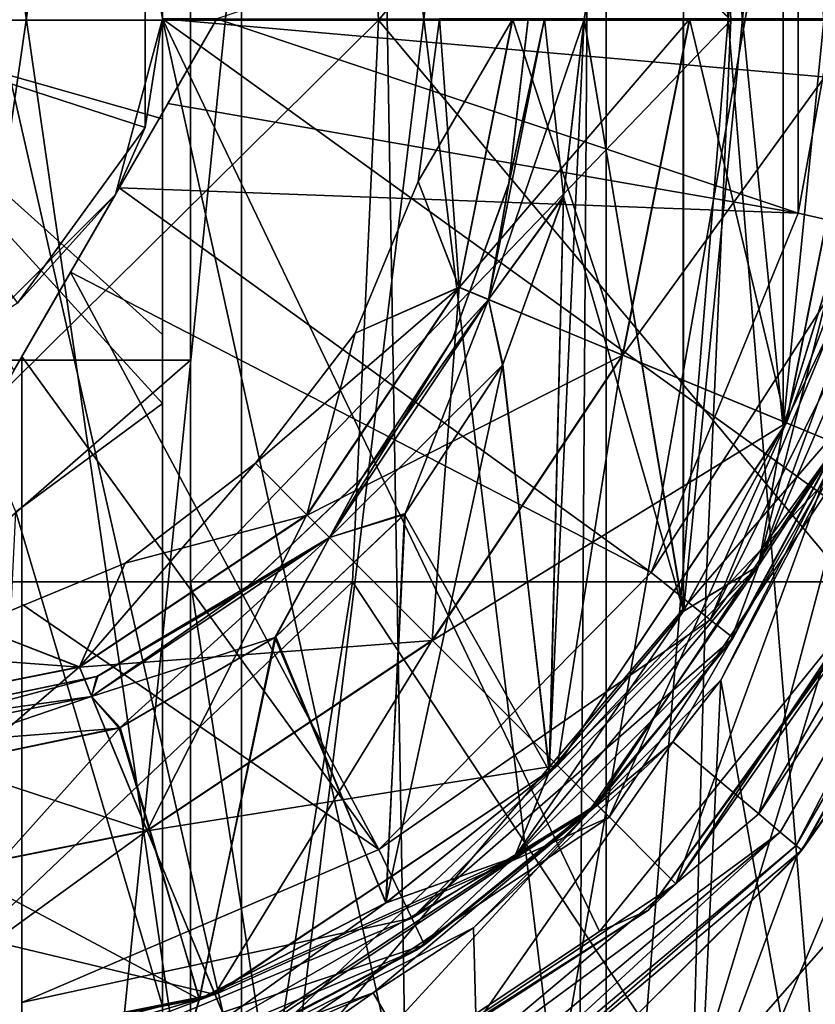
# Model space of a CAD drawing. Header units: metres. Extents: x -90 to 90, y -173 to 74.
# Tile 87 of 256: x -59.26 to -56.43, y 52.5 to 56. Entities that reach past the tile are written whole.
import ezdxf

# ---------------------------------------------------------------- set-up
doc = ezdxf.new("R2010")
doc.units = ezdxf.units.M
doc.layers.add('solid_509418', color=7, linetype='CONTINUOUS')

msp = doc.modelspace()

# ---------------------------------------------------------------- linework, layer by layer
at = {"layer": 'solid_509418'}
for points in [[(-57.148739, 69.558487, -12.683466), (-60, 41.5, -13), (-60, 69.558502, -13)], [(-57.339752, 41.5, -12.7249), (-60, 41.5, -13), (-57.148739, 69.558487, -12.683466)], [(-54.587311, 41.5, -11.819594), (-57.339752, 41.5, -12.7249), (-57.148739, 69.558487, -12.683466)], [(-54.587311, 41.5, -11.819594), (-57.148739, 69.558487, -12.683466), (-54.399517, 69.558502, -11.731777)], [(-54.58865, 41.5, 11.820208), (-54.398487, 69.558495, 11.731284), (-57.148026, 69.558479, 12.683306)], [(-54.58865, 41.5, 11.820208), (-57.148026, 69.558479, 12.683306), (-56, 56, 12.369317)], [(-58.469265, 50.700001, -3.695518), (-58.469265, 61.299999, -3.695518), (-60, 61.299999, -4)], [(-60, 50.700001, -4), (-58.469265, 50.700001, -3.695518), (-60, 61.299999, -4)], [(-60, 50.700001, 4), (-60, 61.299999, 4), (-58.469265, 61.299999, 3.695518)], [(-58.469265, 50.700001, 3.695518), (-60, 50.700001, 4), (-58.469265, 61.299999, 3.695518)], [(-57.171574, 50.700001, -2.828427), (-57.171574, 61.299999, -2.828427), (-58.469265, 61.299999, -3.695518)], [(-58.469265, 50.700001, -3.695518), (-57.171574, 50.700001, -2.828427), (-58.469265, 61.299999, -3.695518)], [(-58.469265, 50.700001, 3.695518), (-58.469265, 61.299999, 3.695518), (-57.171574, 61.299999, 2.828427)], [(-57.171574, 50.700001, 2.828427), (-58.469265, 50.700001, 3.695518), (-57.171574, 61.299999, 2.828427)], [(-56.304482, 50.700001, -1.530734), (-56.304482, 61.299999, -1.530734), (-57.171574, 61.299999, -2.828427)], [(-57.171574, 50.700001, -2.828427), (-56.304482, 50.700001, -1.530734), (-57.171574, 61.299999, -2.828427)], [(-57.171574, 50.700001, 2.828427), (-57.171574, 61.299999, 2.828427), (-56.304482, 61.299999, 1.530734)], [(-56.304482, 50.700001, 1.530734), (-57.171574, 50.700001, 2.828427), (-56.304482, 61.299999, 1.530734)], [(-57.836544, 49.400002, -6.657051), (-60, 58.900002, -7), (-60, 49.400002, -7)], [(-58.001099, 58.900002, -6.708532), (-60, 58.900002, -7), (-57.836544, 49.400002, -6.657051)], [(-58.001099, 58.900002, -6.708532), (-57.836544, 49.400002, -6.657051), (-56.168663, 58.900002, -5.8584)], [(-56.168663, 58.900002, -5.8584), (-57.836544, 49.400002, -6.657051), (-55.88625, 49.400002, -5.663538)], [(-56.89727, 53.893932, 8.7), (-56.897396, 58.106258, 8.7), (-57.250031, 55.998207, 8.7)], [(-56.89727, 58.106071, 10.7), (-56.897915, 53.892982, 10.7), (-57.250031, 56.000362, 10.7)], [(-56.89727, 58.106071, 10.7), (-56.542904, 54.547131, 10.7), (-56.897915, 53.892982, 10.7)], [(-56.89727, 53.893932, 8.7), (-56.542606, 57.452168, 8.7), (-56.897396, 58.106258, 8.7)], [(-56.89727, 58.106071, 10.7), (-56.542458, 57.451813, 10.7), (-56.542904, 54.547131, 10.7)], [(-58.07283, 57.994358, -6.37268), (-57.98196, 55.995949, -6.650563), (-60, 55.995949, -6.949999)], [(-58.07283, 57.994358, -6.37268), (-60, 55.995949, -6.949999), (-60, 57.994358, -6.657705)], [(-58.650002, 57.9944, 6.519368), (-58.650002, 57.854523, 6.560544), (-56.728462, 55.995949, 6.131845)], [(-56.816387, 57.994358, 5.84719), (-58.650002, 57.9944, 6.519368), (-56.728462, 55.995949, 6.131845)], [(-58.07283, 57.994358, -6.37268), (-56.310673, 57.994358, -5.542011), (-57.98196, 55.995949, -6.650563)], [(-56.310673, 57.994358, -5.542011), (-56.13781, 55.995949, -5.778059), (-57.98196, 55.995949, -6.650563)], [(-56.816387, 57.994358, 5.84719), (-56.728462, 55.995949, 6.131845), (-55.088936, 55.995949, 4.917717)], [(-55.260128, 57.994358, 4.675322), (-56.816387, 57.994358, 5.84719), (-55.088936, 55.995949, 4.917717)], [(-58.650002, 57.854523, 6.560544), (-58.650002, 55.99596, 6.817623), (-56.728462, 55.995949, 6.131845)], [(-58.650002, 57.213665, 5.223922), (-58.650002, 55.99596, 6.817623), (-58.650002, 57.854523, 6.560544)], [(-56.89727, 53.893932, 8.7), (-56.542519, 54.548046, 8.7), (-56.542606, 57.452168, 8.7)], [(-56.542458, 57.451813, 10.7), (-56.323997, 55.258881, 10.7), (-56.542904, 54.547131, 10.7)], [(-56.542519, 54.548046, 8.7), (-56.323875, 56.740524, 8.7), (-56.542606, 57.452168, 8.7)], [(-56.542458, 57.451813, 10.7), (-56.323772, 56.739998, 10.7), (-56.323997, 55.258881, 10.7)], [(-61.349998, 54.786335, 5.223922), (-58.650002, 54.786335, 5.223922), (-58.650002, 57.213665, 5.223922)], [(-61.349998, 54.786335, 5.223922), (-58.650002, 57.213665, 5.223922), (-61.349998, 57.213665, 5.223922)], [(-58.650002, 57.213665, 5.223922), (-58.650002, 54.786335, 5.223922), (-58.650002, 55.99596, 6.817623)], [(-56.542519, 54.548046, 8.7), (-56.32383, 55.259701, 8.7), (-56.323875, 56.740524, 8.7)], [(-56.227749, 56.750389, 12.356774), (-56.489494, 56.690533, 12.535121), (-56.489471, 55.309582, 12.535121)], [(-56.227749, 55.249611, 12.356774), (-56.227749, 56.750389, 12.356774), (-56.489471, 55.309582, 12.535121)], [(-58.556625, 56, 12.925397), (-56.489471, 55.309582, 12.535121), (-56.489494, 56.690533, 12.535121)], [(-58.81118, 56.386272, 8.5), (-60, 56, 7.778312), (-58.81118, 55.613728, 8.5)], [(-58.81118, 56.386272, 8.5), (-58.81118, 55.613728, 8.5), (-58.75, 56, 9.5)], [(-60, 56, 5.3), (-58.75, 56.355766, 5.384813), (-58.75, 55.644211, 5.384814)], [(-58.75, 56, 7.1), (-58.75, 55.644211, 5.384814), (-58.75, 56.355766, 5.384813)], [(-60, 56, 5.3), (-58.75, 54.631752, 5.473226), (-59.271873, 54.247414, 5.481738)], [(-60, 56, 5.3), (-58.75, 54.877777, 5.442104), (-58.75, 54.631752, 5.473226)], [(-60, 56, 5.3), (-58.75, 55.644211, 5.384814), (-58.75, 54.877777, 5.442104)], [(-58.81118, 55.613728, 8.5), (-60, 56, 7.778312), (-59.26527, 54.988728, 8.5)], [(-57.98196, 55.995949, -6.650563), (-58.073574, 53.997883, -6.370472), (-60, 53.997883, -6.655376)], [(-57.98196, 55.995949, -6.650563), (-60, 53.997883, -6.655376), (-60, 55.995949, -6.949999)], [(-59.278313, 54.75, 11.5), (-58.556625, 56, 9.5), (-58.917469, 55.375, 9.5)], [(-59.25, 54.799038, 11.5), (-58.556625, 56, 9.5), (-59.278313, 54.75, 11.5)], [(-58.556625, 56, 12.925397), (-59.25, 54.799038, 12.928216), (-58.730618, 55.698635, 12.939084)], [(-59.25, 54.799038, 11.5), (-59.25, 54.799038, 12.928216), (-58.556625, 56, 12.925397)], [(-59.25, 54.799038, 11.5), (-58.556625, 56, 12.925397), (-58.556625, 56, 9.5)], [(-58.81118, 55.613728, 8.5), (-58.917469, 55.375, 9.5), (-58.75, 56, 9.5)], [(-58.556625, 56, 9.5), (-58.75, 56, 9.5), (-58.917469, 55.375, 9.5)], [(-58.75, 56, 7.1), (-55.65844, 55.729191, 7.099362), (-56.111546, 54.09713, 7.063778)], [(-58.75, 56, 7.1), (-55.650002, 56, 7.099988), (-55.65844, 55.729191, 7.099362)], [(-58.75, 56, 7.1), (-56.111546, 54.09713, 7.063778), (-57.195538, 52.754753, 6.994573)], [(-58.75, 56, 7.1), (-57.195538, 52.754753, 6.994573), (-57.927757, 52.267262, 6.960472)], [(-58.75, 56, 7.1), (-57.927757, 52.267262, 6.960472), (-58.75, 51.933414, 6.934354)], [(-58.75, 56, 7.1), (-58.75, 51.933414, 6.934354), (-58.75, 55.644211, 5.384814)], [(-58.556625, 56, 12.925397), (-58.730618, 55.698635, 12.939084), (-56.489471, 55.309582, 12.535121)], [(-58.650002, 55.99596, 6.817623), (-58.650002, 54.145477, 6.560544), (-58.650002, 53.997833, 6.516985)], [(-56.728462, 55.995949, 6.131845), (-58.650002, 55.99596, 6.817623), (-58.650002, 53.997833, 6.516985)], [(-58.650002, 54.786335, 5.223922), (-58.650002, 54.145477, 6.560544), (-58.650002, 55.99596, 6.817623)], [(-56.728462, 55.995949, 6.131845), (-58.650002, 53.997833, 6.516985), (-56.816921, 53.997883, 5.84483)], [(-57.98196, 55.995949, -6.650563), (-56.312084, 53.997883, -5.540154), (-58.073574, 53.997883, -6.370472)], [(-57.98196, 55.995949, -6.650563), (-56.13781, 55.995949, -5.778059), (-56.312084, 53.997883, -5.540154)], [(-57.69521, 55.045326, 9.071664), (-57.841156, 55.421539, 9.7), (-57.764999, 56, 9.7)], [(-57.504326, 56, 10.329325), (-57.764999, 56, 9.7), (-57.841156, 55.421539, 9.7)], [(-57.504326, 56, 10.329325), (-57.841156, 55.421539, 9.7), (-57.694298, 55.044945, 10.329325)], [(-57.505314, 56, 9.071664), (-57.69521, 55.045326, 9.071664), (-57.764999, 56, 9.7)], [(-57.113522, 54.804382, 8.81), (-57.69521, 55.045326, 9.071664), (-57.505314, 56, 9.071664)], [(-57.694298, 55.044945, 10.329325), (-57.112232, 54.803848, 10.59), (-56.874302, 56, 10.59)], [(-57.504326, 56, 10.329325), (-57.694298, 55.044945, 10.329325), (-56.874302, 56, 10.59)], [(-57.391422, 56, 10.641421), (-57.323257, 55.36948, 10.7), (-57.589989, 55.00174, 10.641421)], [(-57.391422, 56, 10.641421), (-57.589989, 55.00174, 10.641421), (-57.517918, 55.415394, 10.5)], [(-57.391422, 56, 8.758578), (-57.518513, 55.412865, 8.9), (-57.589989, 55.00174, 8.758578)], [(-57.391422, 56, 8.758578), (-57.589989, 55.00174, 8.758578), (-57.250031, 55.998207, 8.7)], [(-57.589989, 55.00174, 8.758578), (-57.323887, 55.366821, 8.7), (-57.250031, 55.998207, 8.7)], [(-57.391422, 56, 8.758578), (-57.450001, 55.998276, 8.9), (-57.518513, 55.412865, 8.9)], [(-57.518513, 55.412865, 8.9), (-57.450001, 55.998276, 8.9), (-57.517918, 55.415394, 10.5)], [(-57.450001, 55.998276, 8.9), (-57.450001, 56.000351, 10.5), (-57.517918, 55.415394, 10.5)], [(-57.391422, 56, 10.641421), (-57.517918, 55.415394, 10.5), (-57.450001, 56.000351, 10.5)], [(-56.875698, 56, 8.81), (-57.113522, 54.804382, 8.81), (-57.505314, 56, 9.071664)], [(-57.391422, 56, 10.641421), (-57.250031, 56.000362, 10.7), (-57.323257, 55.36948, 10.7)], [(-57.374783, 53.322186, 10.7), (-57.323257, 55.36948, 10.7), (-57.250031, 56.000362, 10.7)], [(-56.897915, 53.892982, 10.7), (-57.374783, 53.322186, 10.7), (-57.250031, 56.000362, 10.7)], [(-56.89727, 53.893932, 8.7), (-57.250031, 55.998207, 8.7), (-57.323887, 55.366821, 8.7)], [(-56.531456, 54.563282, 9.070675), (-57.113522, 54.804382, 8.81), (-56.875698, 56, 8.81)], [(-57.112232, 54.803848, 10.59), (-56.530544, 54.562904, 10.328336), (-56.244686, 56, 10.328336)], [(-56.874302, 56, 10.59), (-57.112232, 54.803848, 10.59), (-56.244686, 56, 10.328336)], [(-56.245674, 56, 9.070675), (-56.531456, 54.563282, 9.070675), (-56.875698, 56, 8.81)], [(-55.088936, 55.995949, 4.917717), (-56.816921, 53.997883, 5.84483), (-55.261372, 53.997883, 4.673269)], [(-55.088936, 55.995949, 4.917717), (-56.728462, 55.995949, 6.131845), (-56.816921, 53.997883, 5.84483)], [(-56.290623, 54.463528, 9.7), (-56.531456, 54.563282, 9.070675), (-56.245674, 56, 9.070675)], [(-56.530544, 54.562904, 10.328336), (-56.290623, 54.463528, 9.7), (-55.985001, 56, 9.7)], [(-56.244686, 56, 10.328336), (-56.530544, 54.562904, 10.328336), (-55.985001, 56, 9.7)], [(-58.730618, 55.698635, 12.939084), (-59.25, 54.799038, 12.928216), (-59.0765, 55.099548, 12.940464)], [(-58.730618, 55.698635, 12.939084), (-59.0765, 55.099548, 12.940464), (-58.9035, 55.399193, 12.944057)], [(-58.730618, 55.698635, 12.939084), (-58.9035, 55.399193, 12.944057), (-56.489471, 55.309582, 12.535121)], [(-58.75, 55.644211, 5.384814), (-58.75, 51.933414, 6.934354), (-58.75, 54.877777, 5.442104)], [(-58.81118, 55.613728, 8.5), (-59.26527, 54.988728, 8.5), (-58.917469, 55.375, 9.5)], [(-58.9035, 55.399193, 12.944057), (-59.0765, 55.099548, 12.940464), (-57.012505, 54.031403, 12.535121)], [(-58.9035, 55.399193, 12.944057), (-57.012505, 54.031403, 12.535121), (-56.489471, 55.309582, 12.535121)], [(-57.69521, 55.045326, 9.071664), (-58.064434, 54.8825, 9.7), (-57.841156, 55.421539, 9.7)], [(-57.694298, 55.044945, 10.329325), (-57.841156, 55.421539, 9.7), (-58.064434, 54.8825, 9.7)], [(-57.719967, 54.858089, 8.9), (-57.518513, 55.412865, 8.9), (-57.718594, 54.860844, 10.5)], [(-57.589989, 55.00174, 8.758578), (-57.518513, 55.412865, 8.9), (-57.719967, 54.858089, 8.9)], [(-57.518513, 55.412865, 8.9), (-57.517918, 55.415394, 10.5), (-57.718594, 54.860844, 10.5)], [(-57.589989, 55.00174, 10.641421), (-57.718594, 54.860844, 10.5), (-57.517918, 55.415394, 10.5)], [(-59.26527, 54.988728, 8.5), (-59.374935, 54.917503, 9.5), (-58.917469, 55.375, 9.5)], [(-59.278313, 54.75, 9.5), (-58.917469, 55.375, 9.5), (-59.374935, 54.917503, 9.5)], [(-59.278313, 54.75, 11.5), (-58.917469, 55.375, 9.5), (-59.278313, 54.75, 9.5)], [(-57.589989, 55.00174, 10.641421), (-57.323257, 55.36948, 10.7), (-57.539761, 54.771423, 10.7)], [(-57.589989, 55.00174, 8.758578), (-57.541218, 54.768509, 8.7), (-57.323887, 55.366821, 8.7)], [(-57.373871, 53.323082, 8.7), (-57.323887, 55.366821, 8.7), (-57.541218, 54.768509, 8.7)], [(-57.374783, 53.322186, 10.7), (-57.539761, 54.771423, 10.7), (-57.323257, 55.36948, 10.7)], [(-57.373871, 53.323082, 8.7), (-56.89727, 53.893932, 8.7), (-57.323887, 55.366821, 8.7)], [(-56.227749, 55.249611, 12.356774), (-56.489471, 55.309582, 12.535121), (-57.012505, 54.031403, 12.535121)], [(-56.167698, 55.324261, 10.758578), (-56.358421, 54.469833, 10.9), (-56.629929, 54.054291, 10.758578)], [(-56.167698, 55.324261, 10.758578), (-56.629929, 54.054291, 10.758578), (-56.323997, 55.258881, 10.7)], [(-56.167698, 55.324261, 8.641421), (-56.542519, 54.548046, 8.7), (-56.629929, 54.054291, 8.641421)], [(-56.167698, 55.324261, 8.641421), (-56.629929, 54.054291, 8.641421), (-56.12775, 55.220139, 8.5)], [(-56.167698, 55.324261, 8.641421), (-56.32383, 55.259701, 8.7), (-56.542519, 54.548046, 8.7)], [(-56.629929, 54.054291, 10.758578), (-56.542904, 54.547131, 10.7), (-56.323997, 55.258881, 10.7)], [(-56.802101, 53.863087, 12.356774), (-56.227749, 55.249611, 12.356774), (-57.012505, 54.031403, 12.535121)], [(-56.802101, 53.863087, 12.356774), (-56.126453, 55.226597, 12.051724), (-56.227749, 55.249611, 12.356774)], [(-56.802101, 53.863087, 12.356774), (-56.352913, 54.483009, 12.051724), (-56.126453, 55.226597, 12.051724)], [(-56.629929, 54.054291, 8.641421), (-56.357998, 54.47084, 8.5), (-56.12775, 55.220139, 8.5)], [(-59.0765, 55.099548, 12.940464), (-59.25, 54.799038, 12.928216), (-57.980766, 53.046497, 12.535121)], [(-59.0765, 55.099548, 12.940464), (-57.980766, 53.046497, 12.535121), (-57.012505, 54.031403, 12.535121)], [(-57.69521, 55.045326, 9.071664), (-58.235989, 54.235989, 9.071664), (-58.064434, 54.8825, 9.7)], [(-57.790787, 53.790787, 8.81), (-58.235989, 54.235989, 9.071664), (-57.69521, 55.045326, 9.071664)], [(-57.113522, 54.804382, 8.81), (-57.790787, 53.790787, 8.81), (-57.69521, 55.045326, 9.071664)], [(-57.694298, 55.044945, 10.329325), (-58.064434, 54.8825, 9.7), (-58.419617, 54.419617, 9.7)], [(-57.694298, 55.044945, 10.329325), (-58.419617, 54.419617, 9.7), (-58.235291, 54.235291, 10.329325)], [(-57.694298, 55.044945, 10.329325), (-58.235291, 54.235291, 10.329325), (-57.112232, 54.803848, 10.59)], [(-57.589989, 55.00174, 10.641421), (-57.886646, 54.240387, 10.7), (-58.155457, 54.155457, 10.641421)], [(-57.589989, 55.00174, 10.641421), (-58.155457, 54.155457, 10.641421), (-57.718594, 54.860844, 10.5)], [(-57.589989, 55.00174, 8.758578), (-58.042568, 54.365692, 8.9), (-58.155457, 54.155457, 8.758578)], [(-57.589989, 55.00174, 8.758578), (-58.155457, 54.155457, 8.758578), (-57.541218, 54.768509, 8.7)], [(-57.589989, 55.00174, 8.758578), (-57.719967, 54.858089, 8.9), (-58.042568, 54.365692, 8.9)], [(-57.589989, 55.00174, 10.641421), (-57.539761, 54.771423, 10.7), (-57.886646, 54.240387, 10.7)], [(-58.75, 54.877777, 5.442104), (-58.75, 51.933414, 6.934354), (-58.75, 54.631752, 5.473226)], [(-58.235989, 54.235989, 9.071664), (-58.419617, 54.419617, 9.7), (-58.064434, 54.8825, 9.7)], [(-58.155457, 54.155457, 10.641421), (-58.040249, 54.368473, 10.5), (-57.718594, 54.860844, 10.5)], [(-58.042568, 54.365692, 8.9), (-57.719967, 54.858089, 8.9), (-58.040249, 54.368473, 10.5)], [(-57.719967, 54.858089, 8.9), (-57.718594, 54.860844, 10.5), (-58.040249, 54.368473, 10.5)], [(-58.235291, 54.235291, 10.329325), (-57.789799, 53.789799, 10.59), (-57.112232, 54.803848, 10.59)], [(-57.345291, 53.345291, 9.070675), (-57.790787, 53.790787, 8.81), (-57.113522, 54.804382, 8.81)], [(-57.112232, 54.803848, 10.59), (-57.789799, 53.789799, 10.59), (-56.530544, 54.562904, 10.328336)], [(-56.531456, 54.563282, 9.070675), (-57.345291, 53.345291, 9.070675), (-57.113522, 54.804382, 8.81)], [(-58.650002, 54.786335, 5.223922), (-61.349998, 52.430767, 5.808663), (-58.650002, 52.430767, 5.808663)], [(-61.349998, 54.786335, 5.223922), (-61.349998, 52.430767, 5.808663), (-58.650002, 54.786335, 5.223922)], [(-59.25, 54.799038, 11.5), (-60.75, 52.121857, 11.5), (-59.25, 52.121857, 11.5)], [(-59.25, 54.799038, 11.5), (-59.278313, 54.75, 11.5), (-60.75, 52.121857, 11.5)], [(-59.25, 54.799038, 12.928216), (-59.25, 53.91869, 12.824097), (-57.980766, 53.046497, 12.535121)], [(-59.25, 52.121857, 11.5), (-59.25, 53.91869, 12.824097), (-59.25, 54.799038, 12.928216)], [(-59.25, 54.799038, 11.5), (-59.25, 52.121857, 11.5), (-59.25, 54.799038, 12.928216)], [(-58.650002, 54.786335, 5.223922), (-58.650002, 52.430767, 5.808663), (-58.650002, 53.997833, 6.516985)], [(-58.650002, 54.786335, 5.223922), (-58.650002, 53.997833, 6.516985), (-58.650002, 54.145477, 6.560544)], [(-58.155457, 54.155457, 8.758578), (-57.889118, 54.237423, 8.7), (-57.541218, 54.768509, 8.7)], [(-57.955959, 52.856049, 10.7), (-57.886646, 54.240387, 10.7), (-57.539761, 54.771423, 10.7)], [(-57.374783, 53.322186, 10.7), (-57.955959, 52.856049, 10.7), (-57.539761, 54.771423, 10.7)], [(-57.373871, 53.323082, 8.7), (-57.541218, 54.768509, 8.7), (-57.889118, 54.237423, 8.7)], [(-56.197144, 54.760506, 12.431343), (-56.764362, 53.648182, 12.590896), (-54.58865, 41.5, 11.820208)], [(-56.241516, 54.631802, 8), (-56.764362, 53.648182, 12.590896), (-56.197144, 54.760506, 12.431343)], [(-59.271873, 54.247414, 5.481738), (-58.75, 54.631752, 5.473226), (-58.75, 52.489231, 6.020345)], [(-58.75, 54.631752, 5.473226), (-58.75, 51.933414, 6.934354), (-58.75, 52.489231, 6.020345)], [(-56.241516, 54.631802, 8), (-56.935478, 53.429317, 8), (-56.764362, 53.648182, 12.590896)], [(-56.628929, 53.17252, 8), (-56.935478, 53.429317, 8), (-56.241516, 54.631802, 8)], [(-55.864975, 54.496433, 8), (-56.628929, 53.17252, 8), (-56.241516, 54.631802, 8)], [(-57.789799, 53.789799, 10.59), (-57.344593, 53.344593, 10.328336), (-56.530544, 54.562904, 10.328336)], [(-57.160965, 53.160965, 9.7), (-57.345291, 53.345291, 9.070675), (-56.531456, 54.563282, 9.070675)], [(-56.530544, 54.562904, 10.328336), (-57.344593, 53.344593, 10.328336), (-56.290623, 54.463528, 9.7)], [(-56.290623, 54.463528, 9.7), (-57.160965, 53.160965, 9.7), (-56.531456, 54.563282, 9.070675)], [(-56.629929, 54.054291, 10.758578), (-56.897915, 53.892982, 10.7), (-56.542904, 54.547131, 10.7)], [(-56.629929, 54.054291, 8.641421), (-56.542519, 54.548046, 8.7), (-56.89727, 53.893932, 8.7)], [(-56.731819, 53.781555, 8.5), (-57.206829, 53.207054, 8), (-56.350666, 54.488503, 8)], [(-56.924084, 52.924084, 8), (-56.350666, 54.488503, 8), (-57.206829, 53.207054, 8)], [(-56.924084, 52.924084, 8), (-55.981125, 54.335327, 8), (-56.350666, 54.488503, 8)], [(-56.357998, 54.47084, 8.5), (-56.731819, 53.781555, 8.5), (-56.350666, 54.488503, 8)], [(-55.771473, 54.460941, 7.973259), (-56.628929, 53.17252, 8), (-55.864975, 54.496433, 8)], [(-57.344593, 53.344593, 10.328336), (-57.160965, 53.160965, 9.7), (-56.290623, 54.463528, 9.7)], [(-56.802101, 53.863087, 12.356774), (-56.720596, 53.798183, 12.051724), (-56.352913, 54.483009, 12.051724)], [(-56.720596, 53.798183, 12.051724), (-56.732521, 53.780521, 10.9), (-56.358421, 54.469833, 10.9)], [(-56.629929, 54.054291, 10.758578), (-56.358421, 54.469833, 10.9), (-56.732521, 53.780521, 10.9)], [(-56.629929, 54.054291, 8.641421), (-56.731819, 53.781555, 8.5), (-56.357998, 54.47084, 8.5)], [(-56.352913, 54.483009, 12.051724), (-56.720596, 53.798183, 12.051724), (-56.358421, 54.469833, 10.9)], [(-56.552872, 53.107517, 7.973259), (-56.628929, 53.17252, 8), (-55.771473, 54.460941, 7.973259)], [(-56.552872, 53.107517, 7.973259), (-55.771473, 54.460941, 7.973259), (-56.496723, 53.060402, 7.900002)], [(-55.771473, 54.460941, 7.973259), (-55.702595, 54.435871, 7.900002), (-56.496723, 53.060402, 7.900002)], [(-59.045326, 53.69521, 9.071664), (-58.8825, 54.064434, 9.7), (-58.419617, 54.419617, 9.7)], [(-58.235989, 54.235989, 9.071664), (-59.045326, 53.69521, 9.071664), (-58.419617, 54.419617, 9.7)], [(-58.235291, 54.235291, 10.329325), (-58.419617, 54.419617, 9.7), (-58.8825, 54.064434, 9.7)], [(-56.496723, 53.060402, 7.900002), (-55.702595, 54.435871, 7.900002), (-56.476055, 53.043346, 7.8)], [(-55.702595, 54.435871, 7.900002), (-55.677162, 54.427399, 7.8), (-56.476055, 53.043346, 7.8)], [(-56.476055, 53.043346, 7.8), (-55.677162, 54.427399, 7.8), (-56.035645, 53.666691, 5.769219)], [(-58.470028, 53.95998, 8.9), (-58.042568, 54.365692, 8.9), (-58.466682, 53.96249, 10.5)], [(-58.155457, 54.155457, 8.758578), (-58.042568, 54.365692, 8.9), (-58.470028, 53.95998, 8.9)], [(-58.042568, 54.365692, 8.9), (-58.040249, 54.368473, 10.5), (-58.466682, 53.96249, 10.5)], [(-58.155457, 54.155457, 10.641421), (-58.466682, 53.96249, 10.5), (-58.040249, 54.368473, 10.5)], [(-56.924084, 52.924084, 8), (-56.063259, 54.149445, 7.1), (-55.981125, 54.335327, 8)], [(-59.271873, 54.247414, 5.481738), (-58.75, 52.489231, 6.020345), (-59.365746, 52.327709, 6.020345)], [(-57.955959, 52.856049, 10.7), (-58.346653, 53.802624, 10.7), (-57.886646, 54.240387, 10.7)], [(-58.155457, 54.155457, 10.641421), (-57.886646, 54.240387, 10.7), (-58.346653, 53.802624, 10.7)], [(-58.804382, 53.113522, 8.81), (-59.045326, 53.69521, 9.071664), (-58.235989, 54.235989, 9.071664)], [(-58.235291, 54.235291, 10.329325), (-58.8825, 54.064434, 9.7), (-59.044945, 53.694298, 10.329325)], [(-58.235291, 54.235291, 10.329325), (-59.044945, 53.694298, 10.329325), (-57.789799, 53.789799, 10.59)], [(-57.790787, 53.790787, 8.81), (-58.804382, 53.113522, 8.81), (-58.235989, 54.235989, 9.071664)], [(-57.954731, 52.856846, 8.7), (-57.889118, 54.237423, 8.7), (-58.350231, 53.799942, 8.7)], [(-58.155457, 54.155457, 8.758578), (-58.350231, 53.799942, 8.7), (-57.889118, 54.237423, 8.7)], [(-57.954731, 52.856846, 8.7), (-57.373871, 53.323082, 8.7), (-57.889118, 54.237423, 8.7)], [(-58.155457, 54.155457, 10.641421), (-58.899899, 53.47963, 10.7), (-59.00174, 53.589989, 10.641421)], [(-58.155457, 54.155457, 10.641421), (-59.00174, 53.589989, 10.641421), (-58.466682, 53.96249, 10.5)], [(-58.155457, 54.155457, 8.758578), (-58.983192, 53.661495, 8.9), (-59.00174, 53.589989, 8.758578)], [(-58.155457, 54.155457, 8.758578), (-59.00174, 53.589989, 8.758578), (-58.350231, 53.799942, 8.7)], [(-58.155457, 54.155457, 8.758578), (-58.470028, 53.95998, 8.9), (-58.983192, 53.661495, 8.9)], [(-58.155457, 54.155457, 10.641421), (-58.346653, 53.802624, 10.7), (-58.899899, 53.47963, 10.7)], [(-56.111546, 54.09713, 7.063778), (-56.063259, 54.149445, 7.1), (-57.02137, 52.829784, 7.1)], [(-56.924084, 52.924084, 8), (-57.02137, 52.829784, 7.1), (-56.063259, 54.149445, 7.1)], [(-57.195538, 52.754753, 6.994573), (-56.111546, 54.09713, 7.063778), (-57.02137, 52.829784, 7.1)], [(-59.045326, 53.69521, 9.071664), (-59.421539, 53.841156, 9.7), (-58.8825, 54.064434, 9.7)], [(-59.044945, 53.694298, 10.329325), (-58.8825, 54.064434, 9.7), (-59.421539, 53.841156, 9.7)], [(-56.802101, 53.863087, 12.356774), (-57.012505, 54.031403, 12.535121), (-57.980766, 53.046497, 12.535121)], [(-56.629929, 54.054291, 10.758578), (-57.234695, 53.179436, 10.9), (-57.498642, 53.018997, 10.758578)], [(-56.629929, 54.054291, 10.758578), (-57.498642, 53.018997, 10.758578), (-56.897915, 53.892982, 10.7)], [(-56.629929, 54.054291, 8.641421), (-57.373871, 53.323082, 8.7), (-57.498642, 53.018997, 8.641421)], [(-56.629929, 54.054291, 8.641421), (-57.498642, 53.018997, 8.641421), (-56.731819, 53.781555, 8.5)], [(-56.629929, 54.054291, 8.641421), (-56.89727, 53.893932, 8.7), (-57.373871, 53.323082, 8.7)], [(-56.629929, 54.054291, 10.758578), (-56.732521, 53.780521, 10.9), (-57.234695, 53.179436, 10.9)], [(-58.073574, 53.997883, -6.370472), (-58.366314, 52.168892, -5.563828), (-60, 52.168892, -5.798717)], [(-58.073574, 53.997883, -6.370472), (-60, 52.168892, -5.798717), (-60, 53.997883, -6.655376)], [(-56.816921, 53.997883, 5.84483), (-58.650002, 53.997833, 6.516985), (-58.366314, 52.168892, 5.563828)], [(-58.650002, 53.997833, 6.516985), (-58.650002, 52.430767, 5.808663), (-58.366314, 52.168892, 5.563828)], [(-56.816921, 53.997883, 5.84483), (-58.366314, 52.168892, 5.563828), (-56.864979, 52.168892, 4.878191)], [(-58.073574, 53.997883, -6.370472), (-56.864979, 52.168892, -4.878191), (-58.366314, 52.168892, -5.563828)], [(-58.073574, 53.997883, -6.370472), (-56.312084, 53.997883, -5.540154), (-56.864979, 52.168892, -4.878191)], [(-55.261372, 53.997883, 4.673269), (-56.864979, 52.168892, 4.878191), (-55.617622, 52.168892, 3.797352)], [(-55.261372, 53.997883, 4.673269), (-56.816921, 53.997883, 5.84483), (-56.864979, 52.168892, 4.878191)], [(-56.312084, 53.997883, -5.540154), (-55.617622, 52.168892, -3.797352), (-56.864979, 52.168892, -4.878191)], [(-59.00174, 53.589989, 10.641421), (-58.979691, 53.663021, 10.5), (-58.466682, 53.96249, 10.5)], [(-58.983192, 53.661495, 8.9), (-58.470028, 53.95998, 8.9), (-58.979691, 53.663021, 10.5)], [(-58.470028, 53.95998, 8.9), (-58.466682, 53.96249, 10.5), (-58.979691, 53.663021, 10.5)], [(-59.25, 53.91869, 12.824097), (-59.25, 52.501717, 12.535121), (-57.980766, 53.046497, 12.535121)], [(-59.25, 52.121857, 11.5), (-59.25, 52.501717, 12.535121), (-59.25, 53.91869, 12.824097)], [(-57.498642, 53.018997, 10.758578), (-57.374783, 53.322186, 10.7), (-56.897915, 53.892982, 10.7)], [(-57.863354, 52.801922, 12.356774), (-56.802101, 53.863087, 12.356774), (-57.980766, 53.046497, 12.535121)], [(-57.863354, 52.801922, 12.356774), (-56.720596, 53.798183, 12.051724), (-56.802101, 53.863087, 12.356774)], [(-59.044945, 53.694298, 10.329325), (-59.421539, 53.841156, 9.7), (-60, 53.764999, 9.7)], [(-59.045326, 53.69521, 9.071664), (-60, 53.505314, 9.071664), (-59.421539, 53.841156, 9.7)], [(-59.044945, 53.694298, 10.329325), (-58.803848, 53.112232, 10.59), (-57.789799, 53.789799, 10.59)], [(-59.00174, 53.589989, 8.758578), (-58.903645, 53.477997, 8.7), (-58.350231, 53.799942, 8.7)], [(-58.618336, 52.513851, 8.7), (-58.350231, 53.799942, 8.7), (-58.903645, 53.477997, 8.7)], [(-58.619877, 52.513241, 10.7), (-58.899899, 53.47963, 10.7), (-58.346653, 53.802624, 10.7)], [(-58.563282, 52.531456, 9.070675), (-58.804382, 53.113522, 8.81), (-57.790787, 53.790787, 8.81)], [(-57.789799, 53.789799, 10.59), (-58.803848, 53.112232, 10.59), (-57.344593, 53.344593, 10.328336)], [(-57.955959, 52.856049, 10.7), (-58.619877, 52.513241, 10.7), (-58.346653, 53.802624, 10.7)], [(-58.618336, 52.513851, 8.7), (-57.954731, 52.856846, 8.7), (-58.350231, 53.799942, 8.7)], [(-57.345291, 53.345291, 9.070675), (-58.563282, 52.531456, 9.070675), (-57.790787, 53.790787, 8.81)], [(-57.863354, 52.801922, 12.356774), (-57.215237, 53.198647, 12.051724), (-56.720596, 53.798183, 12.051724)], [(-56.720596, 53.798183, 12.051724), (-57.215237, 53.198647, 12.051724), (-56.732521, 53.780521, 10.9)], [(-59.044945, 53.694298, 10.329325), (-60, 53.764999, 9.7), (-60, 53.504326, 10.329325)], [(-57.498642, 53.018997, 8.641421), (-57.233707, 53.180405, 8.5), (-56.731819, 53.781555, 8.5)], [(-57.215237, 53.198647, 12.051724), (-57.234695, 53.179436, 10.9), (-56.732521, 53.780521, 10.9)], [(-56.731819, 53.781555, 8.5), (-57.233707, 53.180405, 8.5), (-57.206829, 53.207054, 8)], [(-60, 52.875698, 8.81), (-60, 53.505314, 9.071664), (-59.045326, 53.69521, 9.071664)], [(-58.804382, 53.113522, 8.81), (-60, 52.875698, 8.81), (-59.045326, 53.69521, 9.071664)], [(-59.044945, 53.694298, 10.329325), (-60, 53.504326, 10.329325), (-58.803848, 53.112232, 10.59)], [(-58.983192, 53.661495, 8.9), (-58.979691, 53.663021, 10.5), (-60, 53.450001, 10.5)], [(-60, 53.391422, 10.641421), (-60, 53.450001, 10.5), (-58.979691, 53.663021, 10.5)], [(-59.00174, 53.589989, 10.641421), (-60, 53.391422, 10.641421), (-58.979691, 53.663021, 10.5)], [(-58.983192, 53.661495, 8.9), (-60, 53.450001, 10.5), (-60, 53.450001, 8.9)], [(-59.00174, 53.589989, 8.758578), (-58.983192, 53.661495, 8.9), (-60, 53.450001, 8.9)], [(-56.035645, 53.666691, 5.769219), (-55.88625, 49.400002, 5.663538), (-57.836544, 49.400002, 6.657051)], [(-56.493835, 53.022282, 6.058614), (-56.035645, 53.666691, 5.769219), (-57.836544, 49.400002, 6.657051)], [(-56.764362, 53.648182, 12.590896), (-57.643299, 52.767944, 12.784598), (-57.340668, 41.5, 12.725091)], [(-56.935478, 53.429317, 8), (-57.643299, 52.767944, 12.784598), (-56.764362, 53.648182, 12.590896)], [(-56.764362, 53.648182, 12.590896), (-57.340668, 41.5, 12.725091), (-54.58865, 41.5, 11.820208)], [(-56.476055, 53.043346, 7.8), (-56.035645, 53.666691, 5.769219), (-56.493835, 53.022282, 6.058614)], [(-59.00174, 53.589989, 10.641421), (-58.899899, 53.47963, 10.7), (-60, 53.25, 10.7)], [(-59.00174, 53.589989, 10.641421), (-60, 53.25, 10.7), (-60, 53.391422, 10.641421)], [(-59.00174, 53.589989, 8.758578), (-60, 53.450001, 8.9), (-60, 53.391422, 8.758578)], [(-59.00174, 53.589989, 8.758578), (-60, 53.391422, 8.758578), (-58.903645, 53.477997, 8.7)], [(-60, 53.504326, 10.329325), (-60, 52.874302, 10.59), (-58.803848, 53.112232, 10.59)], [(-60, 52.25, 10.7), (-60, 53.25, 10.7), (-58.899899, 53.47963, 10.7)], [(-58.619877, 52.513241, 10.7), (-60, 52.25, 10.7), (-58.899899, 53.47963, 10.7)], [(-58.618336, 52.513851, 8.7), (-58.903645, 53.477997, 8.7), (-60, 53.25, 8.7)], [(-60, 53.391422, 8.758578), (-60, 53.25, 8.7), (-58.903645, 53.477997, 8.7)], [(-56.935478, 53.429317, 8), (-58.00058, 52.535782, 8), (-57.643299, 52.767944, 12.784598)], [(-57.799145, 52.190121, 8), (-58.00058, 52.535782, 8), (-56.935478, 53.429317, 8)], [(-56.628929, 53.17252, 8), (-57.799145, 52.190121, 8), (-56.935478, 53.429317, 8)], [(-58.803848, 53.112232, 10.59), (-58.562904, 52.530544, 10.328336), (-57.344593, 53.344593, 10.328336)], [(-58.463528, 52.290623, 9.7), (-58.563282, 52.531456, 9.070675), (-57.345291, 53.345291, 9.070675)], [(-57.344593, 53.344593, 10.328336), (-58.562904, 52.530544, 10.328336), (-57.160965, 53.160965, 9.7)], [(-57.160965, 53.160965, 9.7), (-58.463528, 52.290623, 9.7), (-57.345291, 53.345291, 9.070675)], [(-57.498642, 53.018997, 10.758578), (-57.955959, 52.856049, 10.7), (-57.374783, 53.322186, 10.7)], [(-57.498642, 53.018997, 8.641421), (-57.373871, 53.323082, 8.7), (-57.954731, 52.856846, 8.7)], [(-60, 52.25, 8.7), (-58.618336, 52.513851, 8.7), (-60, 53.25, 8.7)], [(-57.845375, 52.689396, 8.5), (-58.488277, 52.350735, 8), (-57.206829, 53.207054, 8)], [(-58.335327, 51.981125, 8), (-57.206829, 53.207054, 8), (-58.488277, 52.350735, 8)], [(-58.335327, 51.981125, 8), (-56.924084, 52.924084, 8), (-57.206829, 53.207054, 8)], [(-57.863354, 52.801922, 12.356774), (-57.817875, 52.707458, 12.051724), (-57.215237, 53.198647, 12.051724)], [(-57.233707, 53.180405, 8.5), (-57.845375, 52.689396, 8.5), (-57.206829, 53.207054, 8)], [(-57.215237, 53.198647, 12.051724), (-57.817875, 52.707458, 12.051724), (-57.234695, 53.179436, 10.9)], [(-58.562904, 52.530544, 10.328336), (-58.463528, 52.290623, 9.7), (-57.160965, 53.160965, 9.7)], [(-57.817875, 52.707458, 12.051724), (-57.846691, 52.688541, 10.9), (-57.234695, 53.179436, 10.9)], [(-57.498642, 53.018997, 10.758578), (-57.234695, 53.179436, 10.9), (-57.846691, 52.688541, 10.9)], [(-57.498642, 53.018997, 8.641421), (-57.845375, 52.689396, 8.5), (-57.233707, 53.180405, 8.5)], [(-56.552872, 53.107517, 7.973259), (-57.799145, 52.190121, 8), (-56.628929, 53.17252, 8)], [(-60, 52.245674, 9.070675), (-60, 52.875698, 8.81), (-58.804382, 53.113522, 8.81)], [(-58.563282, 52.531456, 9.070675), (-60, 52.245674, 9.070675), (-58.804382, 53.113522, 8.81)], [(-58.803848, 53.112232, 10.59), (-60, 52.874302, 10.59), (-58.562904, 52.530544, 10.328336)], [(-57.750046, 52.102966, 7.973259), (-57.799145, 52.190121, 8), (-56.552872, 53.107517, 7.973259)], [(-57.750046, 52.102966, 7.973259), (-56.552872, 53.107517, 7.973259), (-57.713398, 52.03949, 7.900002)], [(-56.552872, 53.107517, 7.973259), (-56.496723, 53.060402, 7.900002), (-57.713398, 52.03949, 7.900002)], [(-57.713398, 52.03949, 7.900002), (-56.496723, 53.060402, 7.900002), (-57.699867, 52.016361, 7.8)], [(-56.496723, 53.060402, 7.900002), (-56.476055, 53.043346, 7.8), (-57.699867, 52.016361, 7.8)], [(-57.863354, 52.801922, 12.356774), (-57.980766, 53.046497, 12.535121), (-59.25, 52.501717, 12.535121)], [(-57.498642, 53.018997, 10.758578), (-58.546288, 52.327232, 10.9), (-58.669056, 52.343262, 10.758578)], [(-57.498642, 53.018997, 10.758578), (-58.669056, 52.343262, 10.758578), (-57.955959, 52.856049, 10.7)], [(-57.498642, 53.018997, 8.641421), (-58.618336, 52.513851, 8.7), (-58.669056, 52.343262, 8.641421)], [(-57.498642, 53.018997, 8.641421), (-58.669056, 52.343262, 8.641421), (-57.845375, 52.689396, 8.5)], [(-57.498642, 53.018997, 8.641421), (-57.954731, 52.856846, 8.7), (-58.618336, 52.513851, 8.7)], [(-57.498642, 53.018997, 10.758578), (-57.846691, 52.688541, 10.9), (-58.546288, 52.327232, 10.9)], [(-57.054852, 52.466179, 6.350283), (-56.493835, 53.022282, 6.058614), (-57.836544, 49.400002, 6.657051)], [(-57.699867, 52.016361, 7.8), (-56.476055, 53.043346, 7.8), (-57.054852, 52.466179, 6.350283)], [(-56.476055, 53.043346, 7.8), (-56.493835, 53.022282, 6.058614), (-57.054852, 52.466179, 6.350283)], [(-58.335327, 51.981125, 8), (-57.02137, 52.829784, 7.1), (-56.924084, 52.924084, 8)], [(-60, 52.874302, 10.59), (-60, 52.244686, 10.328336), (-58.562904, 52.530544, 10.328336)], [(-58.669056, 52.343262, 10.758578), (-58.619877, 52.513241, 10.7), (-57.955959, 52.856049, 10.7)], [(-57.195538, 52.754753, 6.994573), (-57.02137, 52.829784, 7.1), (-58.398117, 51.955688, 7.1)], [(-58.335327, 51.981125, 8), (-58.398117, 51.955688, 7.1), (-57.02137, 52.829784, 7.1)], [(-57.863354, 52.801922, 12.356774), (-59.25, 52.501717, 12.535121), (-59.25, 52.227657, 12.356757)], [(-57.863354, 52.801922, 12.356774), (-59.25, 52.227657, 12.356757), (-57.817875, 52.707458, 12.051724)], [(-57.643299, 52.767944, 12.784598), (-58.76268, 52.196815, 12.940983), (-57.340668, 41.5, 12.725091)], [(-58.00058, 52.535782, 8), (-58.76268, 52.196815, 12.940983), (-57.643299, 52.767944, 12.784598)], [(-57.927757, 52.267262, 6.960472), (-57.195538, 52.754753, 6.994573), (-58.398117, 51.955688, 7.1)], [(-59.25, 52.227657, 12.356757), (-58.504913, 52.34388, 12.051724), (-57.817875, 52.707458, 12.051724)], [(-57.817875, 52.707458, 12.051724), (-58.504913, 52.34388, 12.051724), (-57.846691, 52.688541, 10.9)], [(-58.669056, 52.343262, 8.641421), (-58.544647, 52.327881, 8.5), (-57.845375, 52.689396, 8.5)], [(-58.504913, 52.34388, 12.051724), (-58.546288, 52.327232, 10.9), (-57.846691, 52.688541, 10.9)], [(-57.845375, 52.689396, 8.5), (-58.544647, 52.327881, 8.5), (-58.488277, 52.350735, 8)], [(-60, 51.985001, 9.7), (-60, 52.245674, 9.070675), (-58.563282, 52.531456, 9.070675)], [(-58.463528, 52.290623, 9.7), (-60, 51.985001, 9.7), (-58.563282, 52.531456, 9.070675)], [(-58.562904, 52.530544, 10.328336), (-60, 52.244686, 10.328336), (-58.463528, 52.290623, 9.7)], [(-58.00058, 52.535782, 8), (-59.304714, 52.061005, 8), (-58.76268, 52.196815, 12.940983)], [(-59.235352, 51.666977, 8), (-59.304714, 52.061005, 8), (-58.00058, 52.535782, 8)], [(-57.799145, 52.190121, 8), (-59.235352, 51.666977, 8), (-58.00058, 52.535782, 8)], [(-58.669056, 52.343262, 8.641421), (-58.618336, 52.513851, 8.7), (-60, 52.25, 8.7)], [(-60, 52.108578, 10.758578), (-60, 52.25, 10.7), (-58.619877, 52.513241, 10.7)], [(-58.669056, 52.343262, 10.758578), (-60, 52.108578, 10.758578), (-58.619877, 52.513241, 10.7)], [(-59.25, 52.227657, 12.356757), (-59.25, 52.501717, 12.535121), (-59.25, 52.121857, 11.5)]]:
    msp.add_3dface(points, dxfattribs=at)

doc.saveas('drawing.dxf')
